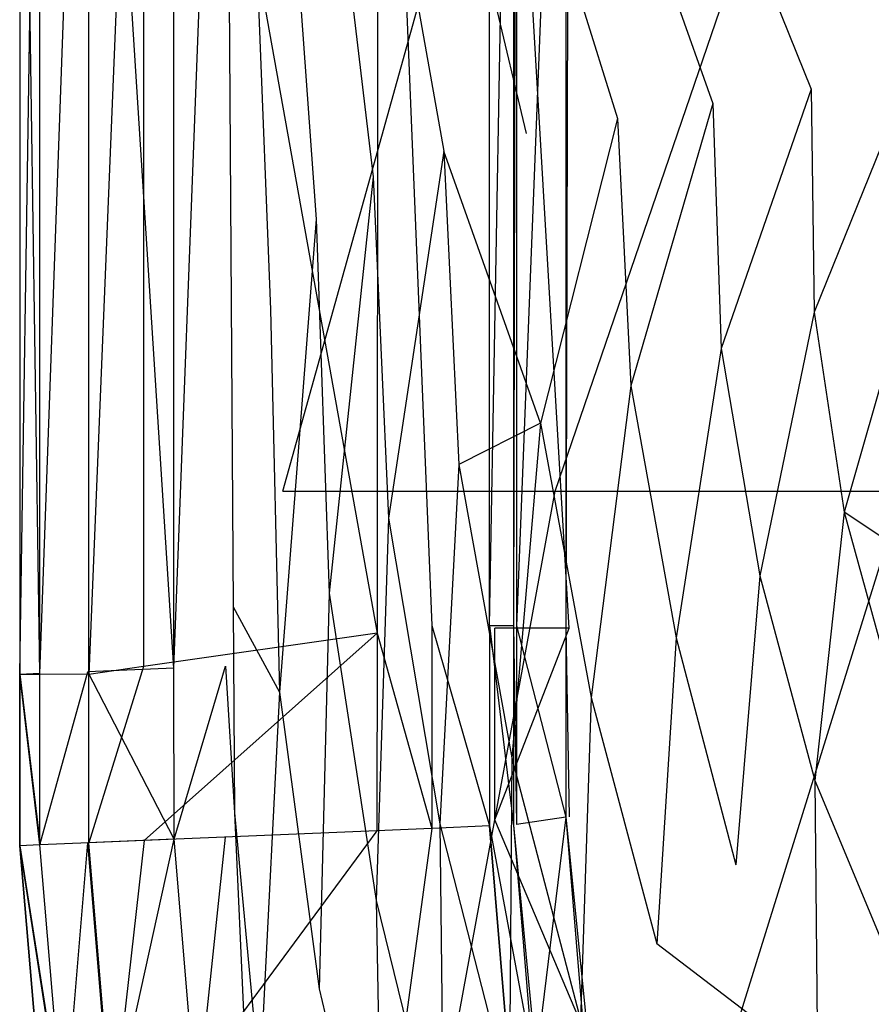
# Model space of a CAD drawing. Extents: x 0 to 0.37, y -0.56 to 0.
# Tile 5 of 25: x 0 to 0.078, y -0.389 to -0.299. Entities that reach past the tile are written whole.
import ezdxf

# ---------------------------------------------------------------- set-up
doc = ezdxf.new("R2010")
doc.units = 0
doc.layers.add('L0_WC_N_567610__0___REPLACEMTFO', color=7, linetype='CONTINUOUS')

msp = doc.modelspace()

# ---------------------------------------------------------------- linework, layer by layer
at = {"layer": 'L0_WC_N_567610__0___REPLACEMTFO', "color": 8}
for points, invisible_edges in [([(0.043102, -0.354756, 0.397805), (0.04529, -0.23327, 0.39252), (0.04309, -0.233716, 0.397819), (0.043102, -0.354756, 0.397805)], 14), ([(0.04529, -0.23327, 0.39252), (0.043102, -0.354756, 0.397805), (0.04529, -0.354756, 0.39252), (0.04529, -0.23327, 0.39252)], 13), ([(0.04529, -0.23327, 0.39252), (0.04529, -0.354756, 0.39252), (0.045579, -0.233699, 0.389554), (0.04529, -0.23327, 0.39252)], 14), ([(0.011397, -0.23595, 0.400031), (0.032815, -0.355468, 0.400031), (0.032865, -0.234253, 0.400031), (0.011397, -0.23595, 0.400031)], 14), ([(0.037819, -0.354756, 0.400031), (0.032865, -0.234253, 0.400031), (0.032815, -0.355468, 0.400031), (0.037819, -0.354756, 0.400031)], 13), ([(0.032865, -0.234253, 0.400031), (0.037819, -0.354756, 0.400031), (0.037923, -0.233853, 0.400031), (0.032865, -0.234253, 0.400031)], 14), ([(0.043102, -0.354756, 0.397805), (0.04309, -0.233716, 0.397819), (0.037819, -0.354756, 0.400031), (0.043102, -0.354756, 0.397805)], 14), ([(0.04309, -0.233716, 0.397819), (0.037923, -0.233853, 0.400031), (0.037819, -0.354756, 0.400031), (0.04309, -0.233716, 0.397819)], 14), ([(0.045579, -0.233699, 0.389554), (0.04529, -0.354756, 0.39252), (0.045579, -0.354771, 0.38976), (0.045579, -0.233699, 0.389554)], 14), ([(0.045579, -0.233699, 0.389554), (0.045579, -0.354771, 0.38976), (0.050094, -0.240376, 0.343329), (0.045579, -0.233699, 0.389554)], 14), ([(0.006338, -0.236217, 0.349955), (0.001895, -0.359158, 0.351495), (0.001888, -0.236309, 0.35178), (0.006338, -0.236217, 0.349955)], 13), ([(0.001895, -0.359158, 0.351495), (0.006338, -0.236217, 0.349955), (0.006298, -0.358983, 0.34967), (0.001895, -0.359158, 0.351495)], 14), ([(0.006338, -0.236217, 0.349955), (0.014186, -0.358669, 0.349667), (0.006298, -0.358983, 0.34967), (0.006338, -0.236217, 0.349955)], 13), ([(0.014186, -0.358669, 0.349667), (0.006338, -0.236217, 0.349955), (0.014158, -0.236049, 0.349951), (0.014186, -0.358669, 0.349667)], 14), ([(0.006384, -0.35923, 0.400031), (0.011397, -0.23595, 0.400031), (0.006359, -0.236348, 0.400031), (0.006384, -0.35923, 0.400031)], 13), ([(0.011397, -0.23595, 0.400031), (0.006384, -0.35923, 0.400031), (0.011388, -0.358517, 0.400031), (0.011397, -0.23595, 0.400031)], 14), ([(0.032815, -0.355468, 0.400031), (0.011397, -0.23595, 0.400031), (0.011388, -0.358517, 0.400031), (0.032815, -0.355468, 0.400031)], 13), ([(0.018881, -0.235947, 0.349948), (0.014186, -0.358669, 0.349667), (0.014158, -0.236049, 0.349951), (0.018881, -0.235947, 0.349948)], 13), ([(0.014186, -0.358669, 0.349667), (0.018881, -0.235947, 0.349948), (0.018906, -0.358481, 0.349664), (0.014186, -0.358669, 0.349667)], 14), ([(0.018881, -0.235947, 0.349948), (0.019648, -0.240896, 0.345991), (0.019596, -0.353036, 0.345685), (0.018881, -0.235947, 0.349948)], 14), ([(0.018881, -0.235947, 0.349948), (0.019596, -0.353036, 0.345685), (0.018906, -0.358481, 0.349664), (0.018881, -0.235947, 0.349948)], 14), ([(0.001895, -0.359158, 0.351495), (0.000043, -0.23635, 0.356181), (0.001888, -0.236309, 0.35178), (0.001895, -0.359158, 0.351495)], 14), ([(0.000068, -0.359217, 0.393729), (0.001893, -0.236345, 0.398466), (0.000043, -0.236336, 0.394014), (0.000068, -0.359217, 0.393729)], 14), ([(0.000043, -0.236339, 0.389587), (0.000068, -0.359217, 0.393729), (0.000043, -0.236336, 0.394014), (0.000043, -0.236339, 0.389587)], 14), ([(0.000068, -0.359217, 0.393729), (0.000043, -0.236339, 0.389587), (0.000068, -0.35922, 0.389303), (0.000068, -0.359217, 0.393729)], 13), ([(0.000043, -0.23635, 0.361081), (0.000068, -0.35922, 0.389303), (0.000043, -0.236339, 0.389587), (0.000043, -0.23635, 0.361081)], 14), ([(0.000068, -0.35922, 0.389303), (0.000043, -0.23635, 0.361081), (0.000068, -0.359231, 0.360797), (0.000068, -0.35922, 0.389303)], 13), ([(0.000068, -0.359231, 0.360797), (0.000043, -0.23635, 0.356181), (0.000068, -0.359231, 0.355896), (0.000068, -0.359231, 0.360797)], 13), ([(0.000043, -0.23635, 0.356181), (0.000068, -0.359231, 0.360797), (0.000043, -0.23635, 0.361081), (0.000043, -0.23635, 0.356181)], 14), ([(0.000043, -0.23635, 0.356181), (0.001895, -0.359158, 0.351495), (0.000068, -0.359231, 0.355896), (0.000043, -0.23635, 0.356181)], 13), ([(0.001893, -0.236345, 0.398466), (0.000068, -0.359217, 0.393729), (0.001918, -0.359226, 0.398193), (0.001893, -0.236345, 0.398466)], 13), ([(0.006359, -0.236348, 0.400031), (0.001893, -0.236345, 0.398466), (0.001918, -0.359226, 0.398193), (0.006359, -0.236348, 0.400031)], 14), ([(0.006384, -0.35923, 0.400031), (0.006359, -0.236348, 0.400031), (0.001918, -0.359226, 0.398193), (0.006384, -0.35923, 0.400031)], 14), ([(0.043627, -0.240179, 0.333519), (0.050422, -0.355013, 0.343627), (0.043593, -0.355013, 0.337179), (0.043627, -0.240179, 0.333519)], 13), ([(0.050422, -0.355013, 0.343627), (0.043627, -0.240179, 0.333519), (0.050422, -0.240861, 0.339967), (0.050422, -0.355013, 0.343627)], 14), ([(0.050094, -0.240376, 0.343329), (0.045579, -0.354771, 0.38976), (0.050094, -0.354996, 0.346755), (0.050094, -0.240376, 0.343329)], 14), ([(0.050094, -0.240376, 0.343329), (0.050094, -0.354996, 0.346755), (0.050422, -0.240861, 0.339967), (0.050094, -0.240376, 0.343329)], 14), ([(0.019648, -0.240896, 0.345991), (0.023045, -0.325812, 0.325791), (0.019596, -0.353036, 0.345685), (0.019648, -0.240896, 0.345991)], 14), ([(0.019648, -0.240896, 0.345991), (0.023485, -0.265639, 0.326208), (0.023045, -0.325812, 0.325791), (0.019648, -0.240896, 0.345991)], 14), ([(0.050422, -0.240861, 0.339967), (0.050094, -0.354996, 0.346755), (0.050422, -0.355013, 0.343627), (0.050422, -0.240861, 0.339967)], 14), ([(0.051743, -0.243516, 0.309653), (0.024161, -0.342436, 0.355781), (0.049118, -0.342436, 0.305881), (0.051743, -0.243516, 0.309653)], 13), ([(0.024161, -0.342436, 0.355781), (0.051743, -0.243516, 0.309653), (0.027269, -0.243516, 0.358589), (0.024161, -0.342436, 0.355781)], 14), ([(0.083004, -0.243516, 0.268168), (0.049118, -0.342436, 0.305881), (0.080995, -0.342436, 0.263578), (0.083004, -0.243516, 0.268168)], 13), ([(0.049118, -0.342436, 0.305881), (0.083004, -0.243516, 0.268168), (0.051743, -0.243516, 0.309653), (0.049118, -0.342436, 0.305881)], 14), ([(0.023485, -0.265639, 0.326208), (0.027228, -0.31753, 0.306377), (0.023045, -0.325812, 0.325791), (0.023485, -0.265639, 0.326208)], 14), ([(0.023485, -0.265639, 0.326208), (0.027653, -0.27381, 0.307092), (0.027228, -0.31753, 0.306377), (0.023485, -0.265639, 0.326208)], 14), ([(0.027653, -0.27381, 0.307092), (0.032454, -0.313653, 0.288002), (0.027228, -0.31753, 0.306377), (0.027653, -0.27381, 0.307092)], 14), ([(0.027653, -0.27381, 0.307092), (0.032915, -0.277607, 0.288991), (0.032454, -0.313653, 0.288002), (0.027653, -0.27381, 0.307092)], 14), ([(0.032915, -0.277607, 0.288991), (0.038922, -0.311315, 0.271035), (0.032454, -0.313653, 0.288002), (0.032915, -0.277607, 0.288991)], 14), ([(0.032915, -0.277607, 0.288991), (0.039469, -0.280205, 0.272216), (0.038922, -0.311315, 0.271035), (0.032915, -0.277607, 0.288991)], 14), ([(0.039469, -0.280205, 0.272216), (0.046466, -0.309677, 0.255838), (0.038922, -0.311315, 0.271035), (0.039469, -0.280205, 0.272216)], 14), ([(0.039469, -0.280205, 0.272216), (0.047072, -0.283445, 0.25713), (0.046466, -0.309677, 0.255838), (0.039469, -0.280205, 0.272216)], 14), ([(0.047072, -0.283445, 0.25713), (0.054848, -0.308305, 0.242699), (0.046466, -0.309677, 0.255838), (0.047072, -0.283445, 0.25713)], 14), ([(0.047072, -0.283445, 0.25713), (0.055419, -0.284033, 0.244042), (0.054848, -0.308305, 0.242699), (0.047072, -0.283445, 0.25713)], 14), ([(0.055419, -0.284033, 0.244042), (0.063578, -0.306951, 0.231148), (0.054848, -0.308305, 0.242699), (0.055419, -0.284033, 0.244042)], 14), ([(0.055419, -0.284033, 0.244042), (0.064089, -0.284434, 0.232486), (0.063578, -0.306951, 0.231148), (0.055419, -0.284033, 0.244042)], 14), ([(0.064089, -0.284434, 0.232486), (0.072579, -0.305628, 0.220724), (0.063578, -0.306951, 0.231148), (0.064089, -0.284434, 0.232486)], 14), ([(0.064089, -0.284434, 0.232486), (0.073038, -0.284817, 0.222058), (0.072579, -0.305628, 0.220724), (0.064089, -0.284434, 0.232486)], 14), ([(0.073038, -0.284817, 0.222058), (0.081552, -0.304535, 0.210796), (0.072579, -0.305628, 0.220724), (0.073038, -0.284817, 0.222058)], 14), ([(0.073038, -0.284817, 0.222058), (0.081757, -0.285188, 0.212017), (0.081552, -0.304535, 0.210796), (0.073038, -0.284817, 0.222058)], 14), ([(0.081552, -0.304535, 0.210796), (0.072858, -0.326037, 0.219528), (0.072579, -0.305628, 0.220724), (0.081552, -0.304535, 0.210796)], 14), ([(0.081552, -0.304535, 0.210796), (0.081778, -0.322774, 0.209955), (0.072858, -0.326037, 0.219528), (0.081552, -0.304535, 0.210796)], 14), ([(0.072579, -0.305628, 0.220724), (0.064328, -0.329394, 0.229902), (0.063578, -0.306951, 0.231148), (0.072579, -0.305628, 0.220724)], 14), ([(0.072579, -0.305628, 0.220724), (0.072858, -0.326037, 0.219528), (0.064328, -0.329394, 0.229902), (0.072579, -0.305628, 0.220724)], 14), ([(0.063578, -0.306951, 0.231148), (0.056061, -0.332803, 0.241441), (0.054848, -0.308305, 0.242699), (0.063578, -0.306951, 0.231148)], 14), ([(0.063578, -0.306951, 0.231148), (0.064328, -0.329394, 0.229902), (0.056061, -0.332803, 0.241441), (0.063578, -0.306951, 0.231148)], 14), ([(0.054848, -0.308305, 0.242699), (0.04777, -0.336218, 0.25443), (0.046466, -0.309677, 0.255838), (0.054848, -0.308305, 0.242699)], 14), ([(0.054848, -0.308305, 0.242699), (0.056061, -0.332803, 0.241441), (0.04777, -0.336218, 0.25443), (0.054848, -0.308305, 0.242699)], 14), ([(0.04777, -0.336218, 0.25443), (0.038922, -0.311315, 0.271035), (0.046466, -0.309677, 0.255838), (0.04777, -0.336218, 0.25443)], 14), ([(0.038922, -0.311315, 0.271035), (0.033847, -0.344916, 0.286601), (0.032454, -0.313653, 0.288002), (0.038922, -0.311315, 0.271035)], 14), ([(0.038922, -0.311315, 0.271035), (0.040292, -0.339994, 0.269579), (0.033847, -0.344916, 0.286601), (0.038922, -0.311315, 0.271035)], 14), ([(0.038922, -0.311315, 0.271035), (0.04777, -0.336218, 0.25443), (0.040292, -0.339994, 0.269579), (0.038922, -0.311315, 0.271035)], 13), ([(0.032454, -0.313653, 0.288002), (0.028424, -0.351783, 0.305188), (0.027228, -0.31753, 0.306377), (0.032454, -0.313653, 0.288002)], 14), ([(0.032454, -0.313653, 0.288002), (0.033847, -0.344916, 0.286601), (0.028424, -0.351783, 0.305188), (0.032454, -0.313653, 0.288002)], 14), ([(0.027228, -0.31753, 0.306377), (0.023851, -0.360869, 0.325032), (0.023045, -0.325812, 0.325791), (0.027228, -0.31753, 0.306377)], 14), ([(0.027228, -0.31753, 0.306377), (0.028424, -0.351783, 0.305188), (0.023851, -0.360869, 0.325032), (0.027228, -0.31753, 0.306377)], 14), ([(0.081778, -0.322774, 0.209955), (0.075609, -0.344374, 0.218721), (0.072858, -0.326037, 0.219528), (0.081778, -0.322774, 0.209955)], 14), ([(0.081778, -0.322774, 0.209955), (0.083649, -0.338281, 0.209242), (0.075609, -0.344374, 0.218721), (0.081778, -0.322774, 0.209955)], 14), ([(0.023045, -0.325812, 0.325791), (0.023851, -0.360869, 0.325032), (0.019596, -0.353036, 0.345685), (0.023045, -0.325812, 0.325791)], 14), ([(0.072858, -0.326037, 0.219528), (0.067891, -0.350201, 0.229041), (0.064328, -0.329394, 0.229902), (0.072858, -0.326037, 0.219528)], 14), ([(0.072858, -0.326037, 0.219528), (0.075609, -0.344374, 0.218721), (0.067891, -0.350201, 0.229041), (0.072858, -0.326037, 0.219528)], 14), ([(0.064328, -0.329394, 0.229902), (0.060213, -0.35587, 0.240465), (0.056061, -0.332803, 0.241441), (0.064328, -0.329394, 0.229902)], 14), ([(0.064328, -0.329394, 0.229902), (0.067891, -0.350201, 0.229041), (0.060213, -0.35587, 0.240465), (0.064328, -0.329394, 0.229902)], 14), ([(0.056061, -0.332803, 0.241441), (0.052438, -0.361351, 0.253324), (0.04777, -0.336218, 0.25443), (0.056061, -0.332803, 0.241441)], 14), ([(0.056061, -0.332803, 0.241441), (0.060213, -0.35587, 0.240465), (0.052438, -0.361351, 0.253324), (0.056061, -0.332803, 0.241441)], 14), ([(0.04777, -0.336218, 0.25443), (0.04514, -0.366869, 0.268194), (0.040292, -0.339994, 0.269579), (0.04777, -0.336218, 0.25443)], 14), ([(0.04777, -0.336218, 0.25443), (0.052438, -0.361351, 0.253324), (0.04514, -0.366869, 0.268194), (0.04777, -0.336218, 0.25443)], 14), ([(0.08737, -0.352188, 0.208307), (0.075609, -0.344374, 0.218721), (0.083649, -0.338281, 0.209242), (0.08737, -0.352188, 0.208307)], 14), ([(0.040292, -0.339994, 0.269579), (0.038562, -0.372912, 0.285105), (0.033847, -0.344916, 0.286601), (0.040292, -0.339994, 0.269579)], 14), ([(0.040292, -0.339994, 0.269579), (0.04514, -0.366869, 0.268194), (0.038562, -0.372912, 0.285105), (0.040292, -0.339994, 0.269579)], 14), ([(0.036403, -0.411724, 0.355781), (0.049118, -0.342436, 0.305881), (0.024161, -0.342436, 0.355781), (0.036403, -0.411724, 0.355781)], 14), ([(0.049118, -0.342436, 0.305881), (0.036403, -0.411724, 0.355781), (0.059459, -0.411724, 0.30968), (0.049118, -0.342436, 0.305881)], 13), ([(0.059459, -0.411724, 0.30968), (0.080995, -0.342436, 0.263578), (0.049118, -0.342436, 0.305881), (0.059459, -0.411724, 0.30968)], 14), ([(0.080995, -0.342436, 0.263578), (0.059459, -0.411724, 0.30968), (0.08891, -0.411724, 0.270597), (0.080995, -0.342436, 0.263578)], 13), ([(0.075609, -0.344374, 0.218721), (0.072934, -0.36896, 0.227475), (0.067891, -0.350201, 0.229041), (0.075609, -0.344374, 0.218721)], 14), ([(0.075609, -0.344374, 0.218721), (0.08013, -0.360812, 0.217495), (0.072934, -0.36896, 0.227475), (0.075609, -0.344374, 0.218721)], 14), ([(0.075609, -0.344374, 0.218721), (0.08737, -0.352188, 0.208307), (0.08013, -0.360812, 0.217495), (0.075609, -0.344374, 0.218721)], 13), ([(0.033847, -0.344916, 0.286601), (0.032715, -0.379936, 0.303857), (0.028424, -0.351783, 0.305188), (0.033847, -0.344916, 0.286601)], 14), ([(0.033847, -0.344916, 0.286601), (0.038562, -0.372912, 0.285105), (0.032715, -0.379936, 0.303857), (0.033847, -0.344916, 0.286601)], 14), ([(0.067891, -0.350201, 0.229041), (0.065669, -0.376668, 0.23865), (0.060213, -0.35587, 0.240465), (0.067891, -0.350201, 0.229041)], 14), ([(0.067891, -0.350201, 0.229041), (0.072934, -0.36896, 0.227475), (0.065669, -0.376668, 0.23865), (0.067891, -0.350201, 0.229041)], 14), ([(0.028424, -0.351783, 0.305188), (0.027488, -0.38803, 0.324164), (0.023851, -0.360869, 0.325032), (0.028424, -0.351783, 0.305188)], 14), ([(0.028424, -0.351783, 0.305188), (0.032715, -0.379936, 0.303857), (0.027488, -0.38803, 0.324164), (0.028424, -0.351783, 0.305188)], 14), ([(0.019596, -0.353036, 0.345685), (0.019733, -0.371925, 0.345531), (0.018906, -0.358481, 0.349664), (0.019596, -0.353036, 0.345685)], 14), ([(0.019596, -0.353036, 0.345685), (0.023851, -0.360869, 0.325032), (0.019733, -0.371925, 0.345531), (0.019596, -0.353036, 0.345685)], 14), ([(0.032815, -0.355468, 0.400031), (0.037819, -0.373342, 0.400031), (0.037819, -0.354756, 0.400031), (0.032815, -0.355468, 0.400031)], 14), ([(0.043099, -0.373118, 0.397804), (0.037819, -0.354756, 0.400031), (0.037819, -0.373342, 0.400031), (0.043099, -0.373118, 0.397804)], 13), ([(0.037819, -0.354756, 0.400031), (0.043099, -0.373118, 0.397804), (0.043102, -0.354756, 0.397805), (0.037819, -0.354756, 0.400031)], 14), ([(0.04529, -0.373029, 0.39252), (0.043102, -0.354756, 0.397805), (0.043099, -0.373118, 0.397804), (0.04529, -0.373029, 0.39252)], 13), ([(0.043102, -0.354756, 0.397805), (0.04529, -0.373029, 0.39252), (0.04529, -0.354756, 0.39252), (0.043102, -0.354756, 0.397805)], 14), ([(0.050422, -0.355013, 0.343627), (0.043599, -0.372558, 0.337682), (0.043593, -0.355013, 0.337179), (0.050422, -0.355013, 0.343627)], 13), ([(0.043599, -0.372558, 0.337682), (0.050422, -0.355013, 0.343627), (0.050422, -0.372278, 0.34413), (0.043599, -0.372558, 0.337682)], 14), ([(0.045579, -0.372987, 0.389789), (0.04529, -0.354756, 0.39252), (0.04529, -0.373029, 0.39252), (0.045579, -0.372987, 0.389789)], 13), ([(0.04529, -0.354756, 0.39252), (0.045579, -0.372987, 0.389789), (0.045579, -0.354771, 0.38976), (0.04529, -0.354756, 0.39252)], 14), ([(0.045579, -0.354771, 0.38976), (0.045579, -0.372987, 0.389789), (0.050094, -0.372326, 0.347225), (0.045579, -0.354771, 0.38976)], 14), ([(0.045579, -0.354771, 0.38976), (0.050094, -0.372326, 0.347225), (0.050094, -0.354996, 0.346755), (0.045579, -0.354771, 0.38976)], 14), ([(0.050422, -0.372278, 0.34413), (0.050094, -0.354996, 0.346755), (0.050094, -0.372326, 0.347225), (0.050422, -0.372278, 0.34413)], 13), ([(0.050094, -0.354996, 0.346755), (0.050422, -0.372278, 0.34413), (0.050422, -0.355013, 0.343627), (0.050094, -0.354996, 0.346755)], 14), ([(0.011441, -0.374449, 0.400031), (0.032815, -0.355468, 0.400031), (0.011388, -0.358517, 0.400031), (0.011441, -0.374449, 0.400031)], 13), ([(0.032815, -0.355468, 0.400031), (0.011441, -0.374449, 0.400031), (0.032765, -0.373554, 0.400031), (0.032815, -0.355468, 0.400031)], 14), ([(0.037819, -0.373342, 0.400031), (0.032815, -0.355468, 0.400031), (0.032765, -0.373554, 0.400031), (0.037819, -0.373342, 0.400031)], 13), ([(0.060213, -0.35587, 0.240465), (0.058429, -0.383921, 0.251492), (0.052438, -0.361351, 0.253324), (0.060213, -0.35587, 0.240465)], 14), ([(0.060213, -0.35587, 0.240465), (0.065669, -0.376668, 0.23865), (0.058429, -0.383921, 0.251492), (0.060213, -0.35587, 0.240465)], 14), ([(0.01419, -0.374334, 0.349633), (0.006298, -0.358983, 0.34967), (0.014186, -0.358669, 0.349667), (0.01419, -0.374334, 0.349633)], 14), ([(0.006387, -0.374661, 0.400031), (0.011388, -0.358517, 0.400031), (0.006384, -0.35923, 0.400031), (0.006387, -0.374661, 0.400031)], 13), ([(0.011388, -0.358517, 0.400031), (0.006387, -0.374661, 0.400031), (0.011441, -0.374449, 0.400031), (0.011388, -0.358517, 0.400031)], 14), ([(0.018906, -0.358481, 0.349664), (0.01419, -0.374334, 0.349633), (0.014186, -0.358669, 0.349667), (0.018906, -0.358481, 0.349664)], 13), ([(0.01419, -0.374334, 0.349633), (0.018906, -0.358481, 0.349664), (0.018909, -0.374136, 0.349631), (0.01419, -0.374334, 0.349633)], 14), ([(0.018906, -0.358481, 0.349664), (0.019733, -0.371925, 0.345531), (0.018909, -0.374136, 0.349631), (0.018906, -0.358481, 0.349664)], 14), ([(0.001896, -0.374849, 0.351462), (0.000068, -0.359231, 0.355896), (0.001895, -0.359158, 0.351495), (0.001896, -0.374849, 0.351462)], 14), ([(0.001923, -0.374848, 0.398162), (0.000068, -0.359217, 0.393729), (0.000071, -0.374926, 0.393696), (0.001923, -0.374848, 0.398162)], 13), ([(0.000068, -0.359217, 0.393729), (0.001923, -0.374848, 0.398162), (0.001918, -0.359226, 0.398193), (0.000068, -0.359217, 0.393729)], 14), ([(0.000068, -0.35922, 0.389303), (0.000071, -0.374926, 0.393696), (0.000068, -0.359217, 0.393729), (0.000068, -0.35922, 0.389303)], 14), ([(0.000068, -0.35922, 0.389303), (0.000071, -0.374926, 0.360763), (0.000071, -0.374926, 0.389269), (0.000068, -0.35922, 0.389303)], 13), ([(0.000071, -0.374926, 0.360763), (0.000068, -0.35922, 0.389303), (0.000068, -0.359231, 0.360797), (0.000071, -0.374926, 0.360763)], 14), ([(0.000071, -0.374926, 0.393696), (0.000068, -0.35922, 0.389303), (0.000071, -0.374926, 0.389269), (0.000071, -0.374926, 0.393696)], 13), ([(0.000068, -0.359231, 0.355896), (0.001896, -0.374849, 0.351462), (0.000071, -0.374926, 0.355863), (0.000068, -0.359231, 0.355896)], 13), ([(0.000071, -0.374926, 0.360763), (0.000068, -0.359231, 0.355896), (0.000071, -0.374926, 0.355863), (0.000071, -0.374926, 0.360763)], 13), ([(0.000068, -0.359231, 0.355896), (0.000071, -0.374926, 0.360763), (0.000068, -0.359231, 0.360797), (0.000068, -0.359231, 0.355896)], 14), ([(0.006298, -0.358983, 0.34967), (0.001896, -0.374849, 0.351462), (0.001895, -0.359158, 0.351495), (0.006298, -0.358983, 0.34967)], 13), ([(0.001896, -0.374849, 0.351462), (0.006298, -0.358983, 0.34967), (0.006294, -0.374665, 0.349637), (0.001896, -0.374849, 0.351462)], 14), ([(0.006384, -0.35923, 0.400031), (0.001918, -0.359226, 0.398193), (0.001923, -0.374848, 0.398162), (0.006384, -0.35923, 0.400031)], 14), ([(0.006387, -0.374661, 0.400031), (0.006384, -0.35923, 0.400031), (0.001923, -0.374848, 0.398162), (0.006387, -0.374661, 0.400031)], 14), ([(0.006298, -0.358983, 0.34967), (0.01419, -0.374334, 0.349633), (0.006294, -0.374665, 0.349637), (0.006298, -0.358983, 0.34967)], 13), ([(0.023851, -0.360869, 0.325032), (0.022039, -0.396748, 0.34544), (0.019733, -0.371925, 0.345531), (0.023851, -0.360869, 0.325032)], 14), ([(0.023851, -0.360869, 0.325032), (0.027488, -0.38803, 0.324164), (0.022039, -0.396748, 0.34544), (0.023851, -0.360869, 0.325032)], 14), ([(0.052438, -0.361351, 0.253324), (0.051459, -0.390877, 0.266405), (0.04514, -0.366869, 0.268194), (0.052438, -0.361351, 0.253324)], 14), ([(0.052438, -0.361351, 0.253324), (0.058429, -0.383921, 0.251492), (0.051459, -0.390877, 0.266405), (0.052438, -0.361351, 0.253324)], 14), ([(0.08013, -0.360812, 0.217495), (0.079895, -0.385664, 0.225662), (0.072934, -0.36896, 0.227475), (0.08013, -0.360812, 0.217495)], 14), ([(0.04514, -0.366869, 0.268194), (0.04492, -0.397826, 0.283496), (0.038562, -0.372912, 0.285105), (0.04514, -0.366869, 0.268194)], 14), ([(0.04514, -0.366869, 0.268194), (0.051459, -0.390877, 0.266405), (0.04492, -0.397826, 0.283496), (0.04514, -0.366869, 0.268194)], 14), ([(0.072934, -0.36896, 0.227475), (0.073183, -0.395152, 0.236635), (0.065669, -0.376668, 0.23865), (0.072934, -0.36896, 0.227475)], 14), ([(0.072934, -0.36896, 0.227475), (0.079895, -0.385664, 0.225662), (0.073183, -0.395152, 0.236635), (0.072934, -0.36896, 0.227475)], 14), ([(0.019733, -0.371925, 0.345531), (0.020949, -0.398492, 0.349695), (0.018909, -0.374136, 0.349631), (0.019733, -0.371925, 0.345531)], 14), ([(0.019733, -0.371925, 0.345531), (0.022039, -0.396748, 0.34544), (0.020949, -0.398492, 0.349695), (0.019733, -0.371925, 0.345531)], 14), ([(0.052128, -0.392644, 0.34479), (0.043599, -0.372558, 0.337682), (0.050422, -0.372278, 0.34413), (0.052128, -0.392644, 0.34479)], 14), ([(0.050094, -0.372326, 0.347225), (0.045579, -0.372987, 0.389789), (0.047379, -0.394477, 0.389893), (0.050094, -0.372326, 0.347225)], 14), ([(0.050094, -0.372326, 0.347225), (0.047379, -0.394477, 0.389893), (0.051806, -0.392768, 0.347848), (0.050094, -0.372326, 0.347225)], 14), ([(0.050094, -0.372326, 0.347225), (0.052128, -0.392644, 0.34479), (0.050422, -0.372278, 0.34413), (0.050094, -0.372326, 0.347225)], 14), ([(0.052128, -0.392644, 0.34479), (0.050094, -0.372326, 0.347225), (0.051806, -0.392768, 0.347848), (0.052128, -0.392644, 0.34479)], 13), ([(0.038562, -0.372912, 0.285105), (0.038906, -0.405026, 0.302626), (0.032715, -0.379936, 0.303857), (0.038562, -0.372912, 0.285105)], 14), ([(0.034681, -0.396441, 0.400031), (0.037819, -0.373342, 0.400031), (0.032765, -0.373554, 0.400031), (0.034681, -0.396441, 0.400031)], 13), ([(0.037819, -0.373342, 0.400031), (0.034681, -0.396441, 0.400031), (0.039691, -0.395692, 0.400031), (0.037819, -0.373342, 0.400031)], 14), ([(0.043099, -0.373118, 0.397804), (0.037819, -0.373342, 0.400031), (0.039691, -0.395692, 0.400031), (0.043099, -0.373118, 0.397804)], 14), ([(0.038562, -0.372912, 0.285105), (0.04492, -0.397826, 0.283496), (0.038906, -0.405026, 0.302626), (0.038562, -0.372912, 0.285105)], 14), ([(0.04492, -0.394911, 0.397874), (0.043099, -0.373118, 0.397804), (0.039691, -0.395692, 0.400031), (0.04492, -0.394911, 0.397874)], 14), ([(0.043099, -0.373118, 0.397804), (0.047095, -0.394587, 0.392591), (0.04529, -0.373029, 0.39252), (0.043099, -0.373118, 0.397804)], 14), ([(0.047095, -0.394587, 0.392591), (0.043099, -0.373118, 0.397804), (0.04492, -0.394911, 0.397874), (0.047095, -0.394587, 0.392591)], 13), ([(0.052128, -0.392644, 0.34479), (0.045373, -0.393645, 0.338343), (0.043599, -0.372558, 0.337682), (0.052128, -0.392644, 0.34479)], 14), ([(0.04529, -0.373029, 0.39252), (0.047379, -0.394477, 0.389893), (0.045579, -0.372987, 0.389789), (0.04529, -0.373029, 0.39252)], 14), ([(0.047379, -0.394477, 0.389893), (0.04529, -0.373029, 0.39252), (0.047095, -0.394587, 0.392591), (0.047379, -0.394477, 0.389893)], 13), ([(0.013547, -0.399598, 0.400031), (0.032765, -0.373554, 0.400031), (0.011441, -0.374449, 0.400031), (0.013547, -0.399598, 0.400031)], 13), ([(0.032765, -0.373554, 0.400031), (0.013547, -0.399598, 0.400031), (0.034681, -0.396441, 0.400031), (0.032765, -0.373554, 0.400031)], 14), ([(0.018909, -0.374136, 0.349631), (0.016277, -0.39919, 0.349696), (0.01419, -0.374334, 0.349633), (0.018909, -0.374136, 0.349631)], 13), ([(0.016277, -0.39919, 0.349696), (0.018909, -0.374136, 0.349631), (0.020949, -0.398492, 0.349695), (0.016277, -0.39919, 0.349696)], 14), ([(0.000071, -0.374926, 0.393696), (0.004117, -0.401007, 0.398221), (0.001923, -0.374848, 0.398162), (0.000071, -0.374926, 0.393696)], 14), ([(0.004089, -0.40101, 0.351521), (0.000071, -0.374926, 0.355863), (0.001896, -0.374849, 0.351462), (0.004089, -0.40101, 0.351521)], 14), ([(0.002278, -0.401281, 0.360823), (0.000071, -0.374926, 0.355863), (0.002278, -0.401281, 0.355922), (0.002278, -0.401281, 0.360823)], 13), ([(0.000071, -0.374926, 0.355863), (0.002278, -0.401281, 0.360823), (0.000071, -0.374926, 0.360763), (0.000071, -0.374926, 0.355863)], 14), ([(0.000071, -0.374926, 0.355863), (0.004089, -0.40101, 0.351521), (0.002278, -0.401281, 0.355922), (0.000071, -0.374926, 0.355863)], 13), ([(0.000071, -0.374926, 0.389269), (0.002278, -0.401281, 0.360823), (0.002278, -0.401281, 0.389329), (0.000071, -0.374926, 0.389269)], 13), ([(0.002278, -0.401281, 0.360823), (0.000071, -0.374926, 0.389269), (0.000071, -0.374926, 0.360763), (0.002278, -0.401281, 0.360823)], 14), ([(0.004117, -0.401007, 0.398221), (0.000071, -0.374926, 0.393696), (0.002278, -0.401281, 0.393755), (0.004117, -0.401007, 0.398221)], 13), ([(0.002278, -0.401281, 0.393755), (0.000071, -0.374926, 0.389269), (0.002278, -0.401281, 0.389329), (0.002278, -0.401281, 0.393755)], 13), ([(0.000071, -0.374926, 0.389269), (0.002278, -0.401281, 0.393755), (0.000071, -0.374926, 0.393696), (0.000071, -0.374926, 0.389269)], 14), ([(0.006294, -0.374665, 0.349637), (0.004089, -0.40101, 0.351521), (0.001896, -0.374849, 0.351462), (0.006294, -0.374665, 0.349637)], 13), ([(0.006387, -0.374661, 0.400031), (0.001923, -0.374848, 0.398162), (0.004117, -0.401007, 0.398221), (0.006387, -0.374661, 0.400031)], 14), ([(0.004089, -0.40101, 0.351521), (0.006294, -0.374665, 0.349637), (0.008445, -0.40036, 0.349698), (0.004089, -0.40101, 0.351521)], 14), ([(0.008538, -0.400346, 0.400031), (0.006387, -0.374661, 0.400031), (0.004117, -0.401007, 0.398221), (0.008538, -0.400346, 0.400031)], 14), ([(0.01419, -0.374334, 0.349633), (0.008445, -0.40036, 0.349698), (0.006294, -0.374665, 0.349637), (0.01419, -0.374334, 0.349633)], 13), ([(0.008538, -0.400346, 0.400031), (0.011441, -0.374449, 0.400031), (0.006387, -0.374661, 0.400031), (0.008538, -0.400346, 0.400031)], 13), ([(0.008445, -0.40036, 0.349698), (0.01419, -0.374334, 0.349633), (0.016277, -0.39919, 0.349696), (0.008445, -0.40036, 0.349698)], 14), ([(0.011441, -0.374449, 0.400031), (0.008538, -0.400346, 0.400031), (0.013547, -0.399598, 0.400031), (0.011441, -0.374449, 0.400031)], 14), ([(0.073183, -0.395152, 0.236635), (0.058429, -0.383921, 0.251492), (0.065669, -0.376668, 0.23865), (0.073183, -0.395152, 0.236635)], 14), ([(0.032715, -0.379936, 0.303857), (0.033287, -0.412564, 0.323426), (0.027488, -0.38803, 0.324164), (0.032715, -0.379936, 0.303857)], 14), ([(0.032715, -0.379936, 0.303857), (0.038906, -0.405026, 0.302626), (0.033287, -0.412564, 0.323426), (0.032715, -0.379936, 0.303857)], 14), ([(0.06645, -0.403928, 0.249494), (0.051459, -0.390877, 0.266405), (0.058429, -0.383921, 0.251492), (0.06645, -0.403928, 0.249494)], 14), ([(0.058429, -0.383921, 0.251492), (0.073183, -0.395152, 0.236635), (0.06645, -0.403928, 0.249494), (0.058429, -0.383921, 0.251492)], 13), ([(0.082711, -0.411251, 0.234678), (0.073183, -0.395152, 0.236635), (0.079895, -0.385664, 0.225662), (0.082711, -0.411251, 0.234678)], 14), ([(0.027488, -0.38803, 0.324164), (0.033287, -0.412564, 0.323426), (0.022039, -0.396748, 0.34544), (0.027488, -0.38803, 0.324164)], 14)]:
    msp.add_3dface(points, dxfattribs=dict(at, invisible_edges=invisible_edges))

doc.saveas('drawing.dxf')
